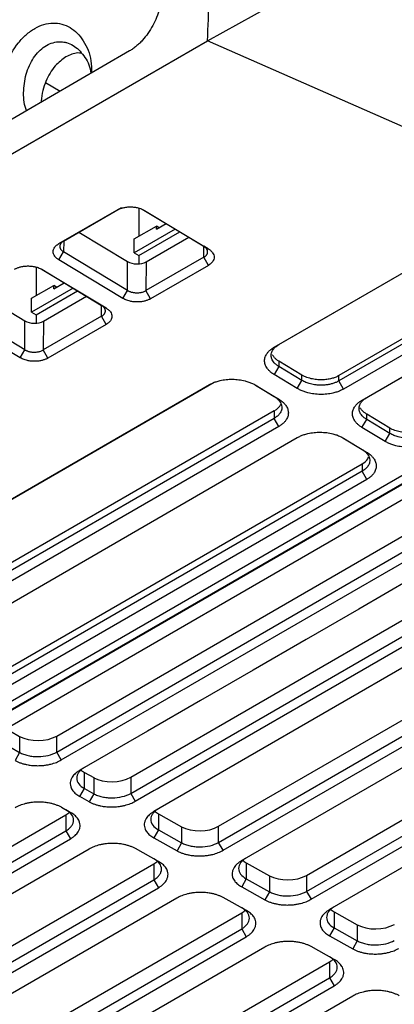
# Model space of a CAD drawing. Header units: millimetres. Extents: x 156922 to 157823, y 112322 to 113312.
# Tile 20 of 123: x 157699 to 157728, y 112360 to 112435. Entities that reach past the tile are written whole.
import ezdxf

# ---------------------------------------------------------------- set-up
doc = ezdxf.new("R2010")
doc.units = ezdxf.units.MM

msp = doc.modelspace()

# ---------------------------------------------------------------- linework, layer by layer
at = {"color": 7, "linetype": 'Continuous', "lineweight": 25}
for p, q in [((157713.542, 112433.269), (157733.371, 112444.263)), ((157676.147, 112411.681), (157713.542, 112433.269)), ((157754.581, 112415.201), (157713.542, 112433.269)), ((157707.574, 112432.484), (157675.888, 112414.192)), ((157701.159, 112430.075), (157702.277, 112429.426)), ((157702.185, 112417.784), (157706.604, 112420.335)), ((157702.539, 112417.978), (157706.959, 112420.53)), ((157708.297, 112420.483), (157708.291, 112418.341)), ((157708.675, 112420.33), (157713.252, 112417.576)), ((157708.719, 112420.313), (157713.598, 112417.376)), ((157709.633, 112418.871), (157710.381, 112419.303)), ((157718.631, 112409.872), (157735.401, 112419.553)), ((157718.986, 112410.067), (157735.459, 112419.576)), ((157703.702, 112418.65), (157707.424, 112416.409)), ((157711.072, 112418.888), (157707.933, 112417.076)), ((157707.936, 112418.136), (157709.633, 112419.116)), ((157708.287, 112416.871), (157711.419, 112418.679)), ((157709.633, 112418.871), (157709.633, 112419.116)), ((157709.844, 112418.993), (157709.633, 112419.116)), ((157702.185, 112417.784), (157702.539, 112417.978)), ((157702.542, 112417.964), (157702.539, 112417.145)), ((157707.933, 112417.076), (157707.936, 112418.136)), ((157708.838, 112416.392), (157712.095, 112418.272)), ((157702.178, 112416.537), (157702.539, 112417.145)), ((157707.418, 112414.208), (157702.539, 112417.145)), ((157707.933, 112417.076), (157708.287, 112416.871)), ((157713.598, 112417.376), (157713.252, 112417.576)), ((157713.252, 112416.742), (157713.254, 112417.574)), ((157740.738, 112417.205), (157723.581, 112407.301)), ((157740.739, 112417.613), (157723.582, 112407.709)), ((157707.057, 112413.6), (157702.178, 112416.537)), ((157707.418, 112414.208), (157707.424, 112416.409)), ((157708.287, 112416.871), (157708.285, 112416.233)), ((157713.252, 112416.742), (157708.832, 112414.19)), ((157708.838, 112416.392), (157708.832, 112414.19)), ((157713.604, 112416.121), (157713.252, 112416.742)), ((157741.09, 112416.585), (157723.933, 112406.68)), ((157725.347, 112405.829), (157743.588, 112416.36)), ((157725.702, 112406.024), (157743.646, 112416.383)), ((157700.448, 112415.987), (157700.442, 112413.81)), ((157700.862, 112415.819), (157705.438, 112413.065)), ((157700.905, 112415.802), (157705.784, 112412.865)), ((157713.604, 112416.121), (157709.184, 112413.57)), ((157668.536, 112365.528), (157754.581, 112415.201)), ((157701.784, 112414.34), (157702.568, 112414.793)), ((157670.263, 112365.886), (157754.201, 112414.342)), ((157670.304, 112365.864), (157754.237, 112414.318)), ((157670.988, 112366.321), (157753.476, 112413.94)), ((157695.856, 112414.12), (157699.577, 112411.88)), ((157703.258, 112414.377), (157700.084, 112412.545)), ((157700.087, 112413.605), (157701.784, 112414.584)), ((157700.438, 112412.34), (157703.605, 112414.168)), ((157701.784, 112414.34), (157701.784, 112414.584)), ((157701.995, 112414.462), (157701.784, 112414.584)), ((157707.057, 112413.6), (157707.418, 112414.208)), ((157709.184, 112413.57), (157708.832, 112414.19)), ((157700.084, 112412.545), (157700.087, 112413.605)), ((157700.992, 112411.862), (157704.281, 112413.761)), ((157699.571, 112409.678), (157694.692, 112412.615)), ((157700.084, 112412.545), (157700.438, 112412.34)), ((157705.438, 112413.065), (157705.784, 112412.865)), ((157705.438, 112412.231), (157705.44, 112413.063)), ((157699.21, 112409.07), (157694.331, 112412.007)), ((157699.571, 112409.678), (157699.577, 112411.88)), ((157700.438, 112412.34), (157700.436, 112411.703)), ((157705.438, 112412.231), (157700.985, 112409.661)), ((157700.992, 112411.862), (157700.985, 112409.661)), ((157705.79, 112411.611), (157705.438, 112412.231)), ((157705.79, 112411.611), (157701.338, 112409.04)), ((157699.21, 112409.07), (157699.571, 112409.678)), ((157701.338, 112409.04), (157700.985, 112409.661)), ((157718.631, 112409.872), (157718.986, 112410.067)), ((157718.987, 112408.807), (157718.986, 112408.399)), ((157720.754, 112407.744), (157718.987, 112408.807)), ((157718.986, 112408.399), (157718.625, 112407.791)), ((157720.753, 112407.336), (157718.986, 112408.399)), ((157683.63, 112389.657), (157714.036, 112407.209)), ((157720.392, 112406.728), (157718.625, 112407.791)), ((157720.392, 112406.728), (157720.753, 112407.336)), ((157720.753, 112407.336), (157720.754, 112407.744)), ((157723.581, 112407.301), (157723.582, 112407.709)), ((157723.933, 112406.68), (157723.581, 112407.301)), ((157683.276, 112389.462), (157713.681, 112407.015)), ((157717.167, 112406.993), (157718.631, 112406.111)), ((157717.21, 112406.975), (157718.977, 112405.911)), ((157718.977, 112405.911), (157718.631, 112406.111)), ((157725.347, 112405.829), (157725.702, 112406.024)), ((157718.633, 112405.014), (157688.227, 112387.461)), ((157718.633, 112405.014), (157718.631, 112404.443)), ((157718.631, 112404.443), (157688.226, 112386.891)), ((157718.984, 112403.823), (157718.631, 112404.443)), ((157725.341, 112403.749), (157725.702, 112404.357)), ((157725.702, 112404.357), (157725.703, 112404.764)), ((157727.469, 112403.293), (157725.702, 112404.357)), ((157727.47, 112403.701), (157725.703, 112404.764)), ((157718.984, 112403.823), (157688.578, 112386.27)), ((157727.108, 112402.685), (157725.341, 112403.749)), ((157727.469, 112403.293), (157727.47, 112403.701)), ((157689.992, 112385.419), (157720.398, 112402.972)), ((157723.883, 112402.95), (157725.347, 112402.068)), ((157723.926, 112402.932), (157725.693, 112401.869)), ((157727.108, 112402.685), (157727.469, 112403.293)), ((157725.347, 112402.068), (157725.693, 112401.869)), ((157694.943, 112383.419), (157725.349, 112400.971)), ((157725.349, 112400.971), (157725.347, 112400.401)), ((157725.347, 112400.401), (157694.942, 112382.848)), ((157725.7, 112399.78), (157695.294, 112382.227)), ((157725.7, 112399.78), (157725.347, 112400.401)), ((157728.525, 112398.282), (157698.119, 112380.729)), ((157702.008, 112380.196), (157732.413, 112397.749)), ((157702.008, 112378.971), (157732.413, 112396.524)), ((157702.361, 112378.366), (157732.767, 112395.919)), ((157707.664, 112377.045), (157738.069, 112394.598)), ((157707.664, 112375.82), (157738.069, 112393.373)), ((157708.017, 112375.215), (157738.423, 112392.768)), ((157739.837, 112391.98), (157709.431, 112374.427)), ((157714.38, 112373.303), (157744.786, 112390.856)), ((157714.38, 112372.078), (157744.786, 112389.631)), ((157714.734, 112371.473), (157745.139, 112389.026)), ((157746.553, 112388.238), (157716.148, 112370.685)), ((157721.097, 112369.561), (157751.502, 112387.114)), ((157721.097, 112368.336), (157751.502, 112385.889)), ((157721.45, 112367.731), (157751.856, 112385.284)), ((157753.27, 112384.496), (157722.864, 112366.943)), ((157698.473, 112380.561), (157699.179, 112380.168)), ((157699.179, 112380.168), (157699.179, 112378.943)), ((157702.008, 112378.971), (157702.008, 112380.196)), ((157698.473, 112379.336), (157699.179, 112378.943)), ((157699.179, 112378.943), (157698.832, 112378.327)), ((157702.361, 112378.366), (157702.008, 112378.971)), ((157704.129, 112377.41), (157704.835, 112377.017)), ((157704.129, 112376.185), (157704.129, 112377.41)), ((157704.835, 112377.017), (157704.835, 112375.792)), ((157707.664, 112377.045), (157707.664, 112375.82)), ((157703.781, 112375.569), (157704.129, 112376.185)), ((157704.129, 112376.185), (157704.835, 112375.792)), ((157704.835, 112375.792), (157704.488, 112375.176)), ((157707.664, 112375.82), (157708.017, 112375.215)), ((157704.488, 112375.176), (157703.781, 112375.569)), ((157683.859, 112363.303), (157702.714, 112374.188)), ((157702.367, 112374.753), (157703.074, 112374.359)), ((157702.714, 112374.188), (157702.714, 112372.963)), ((157709.785, 112374.259), (157711.552, 112373.275)), ((157709.785, 112374.259), (157709.785, 112373.034)), ((157702.714, 112372.963), (157703.067, 112372.357)), ((157709.785, 112373.034), (157709.437, 112372.418)), ((157709.785, 112373.034), (157711.552, 112372.05)), ((157711.552, 112373.275), (157711.552, 112372.05)), ((157714.38, 112372.078), (157714.38, 112373.303)), ((157684.213, 112361.473), (157703.067, 112372.357)), ((157709.437, 112372.418), (157711.204, 112371.434)), ((157711.552, 112372.05), (157711.204, 112371.434)), ((157714.734, 112371.473), (157714.38, 112372.078)), ((157704.481, 112371.57), (157685.886, 112360.835)), ((157709.79, 112370.617), (157708.023, 112371.602)), ((157690.928, 112359.764), (157709.43, 112370.446)), ((157709.43, 112370.446), (157709.43, 112369.221)), ((157716.501, 112370.517), (157718.268, 112369.533)), ((157716.501, 112370.517), (157716.501, 112369.292)), ((157690.928, 112358.539), (157709.43, 112369.221)), ((157709.43, 112369.221), (157709.784, 112368.615)), ((157716.501, 112369.292), (157716.154, 112368.676)), ((157716.501, 112369.292), (157718.268, 112368.308)), ((157718.268, 112369.533), (157718.268, 112368.308)), ((157721.097, 112369.561), (157721.097, 112368.336)), ((157691.281, 112357.934), (157709.784, 112368.615)), ((157716.154, 112368.676), (157717.921, 112367.692)), ((157718.268, 112368.308), (157717.921, 112367.692)), ((157721.097, 112368.336), (157721.45, 112367.731)), ((157711.198, 112367.828), (157692.955, 112357.296)), ((157716.507, 112366.875), (157714.739, 112367.86)), ((157697.996, 112356.226), (157716.147, 112366.704)), ((157716.147, 112366.704), (157716.147, 112365.479)), ((157723.218, 112366.775), (157724.985, 112365.791)), ((157723.218, 112366.775), (157723.218, 112365.55)), ((157697.996, 112355.001), (157716.147, 112365.479)), ((157716.147, 112365.479), (157716.5, 112364.874)), ((157723.218, 112365.55), (157722.87, 112364.934)), ((157723.218, 112365.55), (157724.985, 112364.566)), ((157724.985, 112365.791), (157724.985, 112364.566)), ((157698.35, 112354.395), (157716.5, 112364.874)), ((157722.87, 112364.934), (157724.637, 112363.95)), ((157724.985, 112364.566), (157724.637, 112363.95)), ((157717.914, 112364.086), (157700.023, 112353.757)), ((157723.223, 112363.134), (157721.456, 112364.118)), ((157705.065, 112352.687), (157722.863, 112362.962)), ((157722.863, 112362.962), (157722.863, 112361.737)), ((157705.065, 112351.462), (157722.863, 112361.737)), ((157722.863, 112361.737), (157723.217, 112361.132)), ((157705.418, 112350.857), (157723.217, 112361.132)), ((157724.631, 112360.344), (157707.092, 112350.219))]:
    msp.add_line(p, q, dxfattribs=at)
at = {"color": 7, "linetype": 'Continuous', "lineweight": 25, "flags": 128}
for points in [[(157734.181, 112395.131), (157733.172, 112394.549), (157729.136, 112392.219), (157725.101, 112389.889), (157721.066, 112387.56), (157717.03, 112385.23), (157712.995, 112382.901), (157708.96, 112380.571), (157703.775, 112377.578)], [(157683.859, 112362.078), (157684.85, 112362.65), (157688.815, 112364.939), (157695.765, 112368.951), (157702.714, 112372.963)]]:
    msp.add_lwpolyline(points, dxfattribs=at)
at = {"color": 7, "linetype": 'Continuous', "lineweight": 25}
for centre, major_axis, ratio, start_param, end_param in [((157708.131, 112416.818), (1, -0.019), 0.589489, 3.938072, 5.508869), ((157700.284, 112412.288), (1, -0.019), 0.589489, 3.938072, 5.508869), ((157717.219, 112405.865), (2, -0.038), 0.589489, 5.508869, 6.014735), ((157700.593, 112380.984), (2, 0.03), 0.567121, 3.918562, 5.489358), ((157705.543, 112378.227), (2, 0.03), 0.567121, 3.675749, 3.918562), ((157706.249, 112377.833), (2, 0.03), 0.567121, 3.918562, 5.489358), ((157701.3, 112374.976), (2, 0.03), 0.567121, 5.489358, 5.716738), ((157711.199, 112375.076), (2, 0.03), 0.567121, 3.684566, 3.918562), ((157712.966, 112374.091), (2, 0.03), 0.567121, 3.918562, 5.489358), ((157708.016, 112371.234), (2, 0.03), 0.567121, 5.489358, 5.716741), ((157717.915, 112371.334), (2, 0.03), 0.567121, 3.684566, 3.918562), ((157719.682, 112370.349), (2, 0.03), 0.567121, 3.918562, 5.489358), ((157714.733, 112367.492), (2, 0.03), 0.567121, 5.489358, 5.716741), ((157724.632, 112367.592), (2, 0.03), 0.567121, 3.684566, 3.918562), ((157726.399, 112366.607), (2, 0.03), 0.567121, 3.918562, 5.489358), ((157721.449, 112363.75), (2, 0.03), 0.567121, 5.489358, 5.732205)]:
    msp.add_ellipse(centre, major_axis=major_axis, ratio=ratio, start_param=start_param, end_param=end_param, dxfattribs=at)
for points, knots in [([(157713.542, 112433.269), (157713.582, 112434.341), (157713.666, 112436.577), (157713.789, 112440.07), (157713.915, 112443.839), (157714.045, 112447.882), (157714.178, 112452.202), (157714.314, 112456.797), (157714.503, 112463.337), (157714.72, 112471.051), (157714.955, 112479.159), (157715.14, 112485.218), (157715.249, 112488.572), (157715.293, 112489.909)], [0, 0, 0, 0, 0.056956, 0.118735, 0.185339, 0.256768, 0.333021, 0.414099, 0.500001, 0.679159, 0.822208, 0.929154, 1, 1, 1, 1]), ([(157710.061, 112437.04), (157710.059, 112436.977), (157710.055, 112436.852), (157710.04, 112436.663), (157710.019, 112436.472), (157709.991, 112436.281), (157709.956, 112436.089), (157709.913, 112435.896), (157709.824, 112435.546), (157709.656, 112435.042), (157709.359, 112434.408), (157708.995, 112433.815), (157708.639, 112433.371), (157708.33, 112433.053), (157708.085, 112432.835), (157707.833, 112432.642), (157707.661, 112432.537), (157707.574, 112432.484)], [0, 0, 0, 0, 0.036019, 0.071763, 0.107319, 0.142775, 0.178219, 0.213741, 0.24943, 0.37176, 0.49377, 0.617675, 0.741893, 0.806939, 0.871273, 0.935443, 1, 1, 1, 1]), ([(157697.757, 112429.702), (157697.866, 112430.305), (157698.089, 112431.538), (157698.877, 112432.906), (157699.668, 112433.752), (157700.329, 112434.234), (157701.025, 112434.535), (157701.729, 112434.649), (157702.408, 112434.567), (157703.248, 112434.215), (157704.096, 112433.331), (157704.665, 112432.046), (157704.672, 112431.119), (157704.674, 112430.81)], [0, 0, 0, 0, 0.128119, 0.26191, 0.32913, 0.396358, 0.46359, 0.53084, 0.598076, 0.665336, 0.799214, 0.933112, 1, 1, 1, 1]), ([(157699.713, 112427.946), (157699.691, 112427.993), (157699.489, 112428.426), (157699.447, 112429.477), (157699.622, 112430.664), (157699.976, 112431.527), (157700.323, 112432.1), (157700.741, 112432.569), (157701.216, 112432.922), (157701.728, 112433.138), (157702.216, 112433.212), (157702.52, 112433.166), (157702.652, 112433.146)], [0, 0, 0, 0, 0.022406, 0.206442, 0.389077, 0.482455, 0.570545, 0.661286, 0.750508, 0.839671, 0.930522, 1, 1, 1, 1]), ([(157702.652, 112433.146), (157702.687, 112433.138), (157702.897, 112433.089), (157703.43, 112432.86), (157704.106, 112432.166), (157704.561, 112431.353), (157704.613, 112430.834), (157704.619, 112430.778)], [0, 0, 0, 0, 0.037368, 0.223739, 0.588242, 0.955459, 1, 1, 1, 1]), ([(157702.712, 112432.034), (157702.426, 112431.826), (157701.976, 112431.498), (157701.488, 112430.798), (157701.168, 112430.163), (157700.939, 112429.444), (157700.83, 112428.905), (157700.824, 112428.614), (157700.823, 112428.587)], [0, 0, 0, 0, 0.287866, 0.454124, 0.621579, 0.790943, 0.980531, 1, 1, 1, 1]), ([(157703.871, 112432.314), (157703.785, 112432.323), (157703.406, 112432.361), (157703.014, 112432.176), (157702.712, 112432.034)], [0, 0, 0, 0, 0.227585, 1, 1, 1, 1]), ([(157706.604, 112420.335), (157706.633, 112420.351), (157706.689, 112420.382), (157706.782, 112420.423), (157706.879, 112420.461), (157706.981, 112420.493), (157707.141, 112420.535), (157707.367, 112420.574), (157707.66, 112420.587), (157707.954, 112420.568), (157708.205, 112420.52), (157708.411, 112420.459), (157708.575, 112420.393), (157708.671, 112420.339), (157708.719, 112420.313)], [0, 0, 0, 0, 0.050325, 0.100191, 0.149905, 0.199774, 0.250104, 0.374912, 0.499881, 0.624686, 0.749651, 0.833318, 0.916273, 1, 1, 1, 1]), ([(157702.178, 112416.537), (157702.151, 112416.554), (157702.097, 112416.588), (157702.025, 112416.643), (157701.96, 112416.701), (157701.903, 112416.763), (157701.829, 112416.858), (157701.761, 112416.992), (157701.734, 112417.166), (157701.763, 112417.339), (157701.841, 112417.486), (157701.942, 112417.605), (157702.051, 112417.7), (157702.14, 112417.756), (157702.185, 112417.784)], [0, 0, 0, 0, 0.050252, 0.100072, 0.149775, 0.19968, 0.250101, 0.374782, 0.499871, 0.624605, 0.749647, 0.833174, 0.916147, 1, 1, 1, 1]), ([(157702.539, 112417.978), (157702.516, 112417.964), (157702.471, 112417.937), (157702.413, 112417.891), (157702.363, 112417.842), (157702.322, 112417.792), (157702.29, 112417.741), (157702.267, 112417.689), (157702.252, 112417.636), (157702.245, 112417.584), (157702.247, 112417.532), (157702.256, 112417.481), (157702.272, 112417.432), (157702.294, 112417.384), (157702.323, 112417.338), (157702.357, 112417.294), (157702.396, 112417.253), (157702.44, 112417.214), (157702.487, 112417.178), (157702.522, 112417.156), (157702.539, 112417.145)], [0, 0, 0, 0, 0.063421, 0.125916, 0.187485, 0.248129, 0.307847, 0.36664, 0.424508, 0.48145, 0.537467, 0.592558, 0.646725, 0.699967, 0.752284, 0.803676, 0.854144, 0.903687, 0.952305, 1, 1, 1, 1]), ([(157713.252, 112416.742), (157713.274, 112416.756), (157713.319, 112416.783), (157713.377, 112416.829), (157713.427, 112416.877), (157713.468, 112416.927), (157713.5, 112416.979), (157713.524, 112417.031), (157713.539, 112417.083), (157713.545, 112417.136), (157713.544, 112417.188), (157713.535, 112417.238), (157713.519, 112417.288), (157713.497, 112417.336), (157713.468, 112417.382), (157713.434, 112417.425), (157713.395, 112417.467), (157713.351, 112417.506), (157713.304, 112417.542), (157713.269, 112417.564), (157713.252, 112417.576)], [0, 0, 0, 0, 0.063274, 0.12564, 0.187097, 0.247646, 0.307286, 0.366019, 0.423843, 0.480759, 0.536768, 0.591868, 0.646061, 0.699345, 0.751723, 0.803193, 0.853755, 0.90341, 0.952159, 1, 1, 1, 1]), ([(157713.598, 112417.376), (157713.625, 112417.359), (157713.68, 112417.324), (157713.752, 112417.269), (157713.818, 112417.21), (157713.876, 112417.149), (157713.951, 112417.053), (157714.021, 112416.918), (157714.051, 112416.744), (157714.024, 112416.57), (157713.948, 112416.422), (157713.847, 112416.301), (157713.738, 112416.205), (157713.649, 112416.149), (157713.604, 112416.121)], [0, 0, 0, 0, 0.0503207, 0.1001854, 0.1498991, 0.1997697, 0.2501021, 0.3749125, 0.4998746, 0.6246924, 0.7496443, 0.8332917, 0.9162483, 1, 1, 1, 1]), ([(157698.791, 112415.824), (157698.819, 112415.84), (157698.876, 112415.871), (157698.968, 112415.913), (157699.065, 112415.95), (157699.167, 112415.983), (157699.327, 112416.025), (157699.553, 112416.063), (157699.846, 112416.077), (157700.14, 112416.057), (157700.392, 112416.01), (157700.597, 112415.948), (157700.762, 112415.882), (157700.857, 112415.829), (157700.905, 112415.802)], [0, 0, 0, 0, 0.050332, 0.100202, 0.149916, 0.199781, 0.250104, 0.374896, 0.499881, 0.624695, 0.749652, 0.833308, 0.916262, 1, 1, 1, 1]), ([(157707.418, 112414.208), (157707.441, 112414.194), (157707.489, 112414.167), (157707.569, 112414.131), (157707.656, 112414.098), (157707.751, 112414.071), (157707.851, 112414.05), (157707.957, 112414.034), (157708.068, 112414.026), (157708.181, 112414.024), (157708.297, 112414.031), (157708.412, 112414.046), (157708.525, 112414.069), (157708.635, 112414.101), (157708.739, 112414.141), (157708.801, 112414.174), (157708.832, 112414.19)], [0, 0, 0, 0, 0.06168, 0.12486, 0.189538, 0.255716, 0.323393, 0.39257, 0.463248, 0.535425, 0.609103, 0.684281, 0.760959, 0.839139, 0.918819, 1, 1, 1, 1]), ([(157709.184, 112413.57), (157709.156, 112413.554), (157709.099, 112413.523), (157709.006, 112413.481), (157708.908, 112413.444), (157708.805, 112413.411), (157708.643, 112413.37), (157708.416, 112413.332), (157708.12, 112413.32), (157707.825, 112413.341), (157707.573, 112413.39), (157707.367, 112413.452), (157707.201, 112413.519), (157707.105, 112413.573), (157707.057, 112413.6)], [0, 0, 0, 0, 0.050252, 0.10007, 0.149773, 0.199677, 0.250099, 0.374786, 0.499865, 0.624596, 0.74964, 0.833189, 0.916165, 1, 1, 1, 1]), ([(157705.438, 112412.231), (157705.461, 112412.245), (157705.506, 112412.273), (157705.564, 112412.318), (157705.614, 112412.366), (157705.654, 112412.417), (157705.687, 112412.468), (157705.71, 112412.52), (157705.725, 112412.573), (157705.732, 112412.625), (157705.731, 112412.677), (157705.722, 112412.727), (157705.706, 112412.777), (157705.684, 112412.825), (157705.655, 112412.871), (157705.621, 112412.915), (157705.582, 112412.956), (157705.538, 112412.995), (157705.49, 112413.031), (157705.455, 112413.054), (157705.438, 112413.065)], [0, 0, 0, 0, 0.063227, 0.125552, 0.186973, 0.247492, 0.307108, 0.365821, 0.423631, 0.480539, 0.536545, 0.591648, 0.645849, 0.699147, 0.751544, 0.803038, 0.853631, 0.903322, 0.952112, 1, 1, 1, 1]), ([(157705.784, 112412.865), (157705.811, 112412.848), (157705.866, 112412.814), (157705.939, 112412.758), (157706.005, 112412.7), (157706.062, 112412.638), (157706.137, 112412.542), (157706.208, 112412.408), (157706.237, 112412.233), (157706.21, 112412.059), (157706.134, 112411.911), (157706.033, 112411.791), (157705.925, 112411.694), (157705.835, 112411.639), (157705.79, 112411.611)], [0, 0, 0, 0, 0.0503169, 0.1001798, 0.1498935, 0.1997661, 0.2501022, 0.3749145, 0.4998753, 0.6246866, 0.7496437, 0.8333075, 0.9162648, 1, 1, 1, 1]), ([(157699.571, 112409.678), (157699.595, 112409.664), (157699.642, 112409.637), (157699.722, 112409.601), (157699.809, 112409.569), (157699.904, 112409.541), (157700.005, 112409.52), (157700.111, 112409.504), (157700.221, 112409.496), (157700.335, 112409.494), (157700.45, 112409.501), (157700.565, 112409.516), (157700.678, 112409.539), (157700.788, 112409.571), (157700.892, 112409.611), (157700.954, 112409.644), (157700.985, 112409.661)], [0, 0, 0, 0, 0.0616804, 0.1248597, 0.1895381, 0.2557158, 0.3233932, 0.3925704, 0.4632476, 0.5354249, 0.6091026, 0.6842808, 0.7609595, 0.8391389, 0.918819, 1, 1, 1, 1]), ([(157718.625, 112407.791), (157718.587, 112407.815), (157718.511, 112407.862), (157718.408, 112407.938), (157718.313, 112408.017), (157718.227, 112408.1), (157718.151, 112408.186), (157718.039, 112408.334), (157717.927, 112408.552), (157717.881, 112408.841), (157717.93, 112409.13), (157718.059, 112409.375), (157718.228, 112409.574), (157718.408, 112409.734), (157718.557, 112409.826), (157718.631, 112409.872)], [0, 0, 0, 0, 0.041959, 0.083571, 0.125018, 0.166483, 0.208148, 0.250195, 0.375005, 0.500041, 0.624854, 0.749879, 0.833427, 0.916321, 1, 1, 1, 1]), ([(157718.986, 112408.399), (157718.951, 112408.42), (157718.852, 112408.485), (157718.736, 112408.579), (157718.615, 112408.702), (157718.517, 112408.832), (157718.45, 112408.97), (157718.407, 112409.114), (157718.393, 112409.263), (157718.419, 112409.426), (157718.475, 112409.57), (157718.569, 112409.724), (157718.728, 112409.897), (157718.893, 112410.013), (157718.986, 112410.067)], [2, 2, 2, 2, 2.260193, 2.772167, 3.025245, 3.528535, 4.032227, 4.299301, 4.83466, 5.369612, 5.76904, 6.166946, 6.844867, 7.537298, 7.537298, 7.537298, 7.537298]), ([(157701.338, 112409.04), (157701.309, 112409.024), (157701.252, 112408.993), (157701.159, 112408.951), (157701.061, 112408.914), (157700.958, 112408.881), (157700.797, 112408.84), (157700.569, 112408.802), (157700.273, 112408.79), (157699.978, 112408.811), (157699.726, 112408.86), (157699.52, 112408.923), (157699.355, 112408.989), (157699.258, 112409.043), (157699.21, 112409.07)], [0, 0, 0, 0, 0.050246, 0.100063, 0.149765, 0.199672, 0.250099, 0.37479, 0.499865, 0.624597, 0.749639, 0.833193, 0.916169, 1, 1, 1, 1]), ([(157718.987, 112408.807), (157718.954, 112408.828), (157718.889, 112408.868), (157718.802, 112408.934), (157718.723, 112409.001), (157718.653, 112409.07), (157718.592, 112409.141), (157718.54, 112409.212), (157718.512, 112409.26), (157718.498, 112409.284)], [0, 0, 0, 0, 0.149799, 0.297285, 0.442456, 0.585313, 0.725856, 0.864085, 1, 1, 1, 1]), ([(157713.681, 112407.015), (157713.721, 112407.037), (157713.8, 112407.08), (157713.926, 112407.14), (157714.058, 112407.194), (157714.196, 112407.243), (157714.34, 112407.287), (157714.588, 112407.35), (157714.955, 112407.413), (157715.445, 112407.435), (157715.935, 112407.402), (157716.355, 112407.322), (157716.697, 112407.219), (157716.971, 112407.109), (157717.13, 112407.02), (157717.21, 112406.975)], [0, 0, 0, 0, 0.041995, 0.083634, 0.125095, 0.166555, 0.208197, 0.250195, 0.375063, 0.500044, 0.624921, 0.749881, 0.833507, 0.91639, 1, 1, 1, 1]), ([(157723.581, 112407.301), (157723.546, 112407.281), (157723.439, 112407.223), (157723.283, 112407.157), (157723.076, 112407.087), (157722.858, 112407.032), (157722.626, 112406.995), (157722.383, 112406.973), (157722.131, 112406.967), (157721.855, 112406.986), (157721.61, 112407.022), (157721.347, 112407.08), (157721.049, 112407.178), (157720.846, 112407.279), (157720.753, 112407.336)], [2, 2, 2, 2, 2.259952, 2.771065, 3.023556, 3.525446, 4.027562, 4.291995, 4.822083, 5.351756, 5.747219, 6.141206, 6.82033, 7.513125, 7.513125, 7.513125, 7.513125]), ([(157723.582, 112407.709), (157723.547, 112407.689), (157723.475, 112407.65), (157723.355, 112407.595), (157723.223, 112407.544), (157723.078, 112407.498), (157722.921, 112407.457), (157722.752, 112407.424), (157722.571, 112407.399), (157722.38, 112407.384), (157722.181, 112407.38), (157721.974, 112407.387), (157721.763, 112407.409), (157721.55, 112407.444), (157721.339, 112407.495), (157721.132, 112407.561), (157720.933, 112407.643), (157720.814, 112407.71), (157720.754, 112407.744)], [0, 0, 0, 0, 0.046496, 0.095126, 0.14589, 0.198789, 0.253821, 0.310987, 0.370288, 0.431722, 0.49529, 0.560991, 0.628827, 0.698795, 0.770897, 0.845132, 0.921499, 1, 1, 1, 1]), ([(157723.933, 112406.68), (157723.894, 112406.658), (157723.815, 112406.615), (157723.688, 112406.555), (157723.555, 112406.5), (157723.416, 112406.452), (157723.271, 112406.408), (157723.022, 112406.345), (157722.654, 112406.283), (157722.162, 112406.262), (157721.67, 112406.297), (157721.25, 112406.378), (157720.907, 112406.483), (157720.632, 112406.593), (157720.472, 112406.683), (157720.392, 112406.728)], [0, 0, 0, 0, 0.04196, 0.083573, 0.12502, 0.166484, 0.208149, 0.250195, 0.375003, 0.500041, 0.62485, 0.749878, 0.833433, 0.916328, 1, 1, 1, 1]), ([(157718.631, 112406.111), (157718.666, 112406.09), (157718.767, 112406.024), (157718.884, 112405.929), (157719.006, 112405.804), (157719.104, 112405.672), (157719.17, 112405.533), (157719.211, 112405.389), (157719.224, 112405.241), (157719.197, 112405.079), (157719.139, 112404.936), (157719.046, 112404.783), (157718.888, 112404.612), (157718.723, 112404.496), (157718.631, 112404.443)], [2, 2, 2, 2, 2.260462, 2.775589, 3.029963, 3.535487, 4.04122, 4.305596, 4.835642, 5.365382, 5.760949, 6.155071, 6.826757, 7.513124, 7.513124, 7.513124, 7.513124]), ([(157718.977, 112405.911), (157719.016, 112405.887), (157719.092, 112405.84), (157719.195, 112405.764), (157719.291, 112405.685), (157719.377, 112405.602), (157719.455, 112405.516), (157719.568, 112405.368), (157719.681, 112405.149), (157719.73, 112404.859), (157719.684, 112404.569), (157719.556, 112404.322), (157719.388, 112404.122), (157719.207, 112403.962), (157719.058, 112403.869), (157718.984, 112403.823)], [0, 0, 0, 0, 0.041995, 0.083634, 0.125094, 0.166555, 0.208197, 0.250196, 0.375069, 0.500044, 0.62492, 0.74988, 0.833505, 0.916388, 1, 1, 1, 1]), ([(157725.341, 112403.749), (157725.303, 112403.772), (157725.227, 112403.82), (157725.124, 112403.895), (157725.029, 112403.975), (157724.943, 112404.057), (157724.867, 112404.143), (157724.755, 112404.291), (157724.643, 112404.509), (157724.597, 112404.798), (157724.646, 112405.087), (157724.775, 112405.332), (157724.944, 112405.532), (157725.124, 112405.691), (157725.273, 112405.783), (157725.347, 112405.829)], [0, 0, 0, 0, 0.04196, 0.083573, 0.12502, 0.166485, 0.20815, 0.250195, 0.375001, 0.500042, 0.624857, 0.749879, 0.83343, 0.916324, 1, 1, 1, 1]), ([(157725.702, 112404.357), (157725.667, 112404.378), (157725.568, 112404.442), (157725.452, 112404.536), (157725.331, 112404.66), (157725.233, 112404.789), (157725.166, 112404.927), (157725.123, 112405.071), (157725.109, 112405.22), (157725.135, 112405.383), (157725.191, 112405.527), (157725.285, 112405.681), (157725.444, 112405.854), (157725.609, 112405.971), (157725.702, 112406.024)], [2, 2, 2, 2, 2.260192, 2.772163, 3.02524, 3.528528, 4.032217, 4.299289, 4.834643, 5.369591, 5.769017, 6.16692, 6.844836, 7.537263, 7.537263, 7.537263, 7.537263]), ([(157725.703, 112404.764), (157725.67, 112404.785), (157725.605, 112404.826), (157725.518, 112404.891), (157725.439, 112404.958), (157725.369, 112405.027), (157725.308, 112405.098), (157725.256, 112405.169), (157725.228, 112405.217), (157725.214, 112405.242)], [0, 0, 0, 0, 0.1497993, 0.2972846, 0.4424558, 0.585313, 0.7258561, 0.8640851, 1, 1, 1, 1]), ([(157730.298, 112403.666), (157730.263, 112403.647), (157730.191, 112403.607), (157730.071, 112403.552), (157729.939, 112403.501), (157729.795, 112403.455), (157729.637, 112403.414), (157729.468, 112403.381), (157729.287, 112403.356), (157729.096, 112403.341), (157728.897, 112403.337), (157728.69, 112403.345), (157728.479, 112403.366), (157728.266, 112403.401), (157728.055, 112403.452), (157727.848, 112403.518), (157727.649, 112403.6), (157727.53, 112403.667), (157727.47, 112403.701)], [0, 0, 0, 0, 0.046496, 0.095126, 0.14589, 0.198789, 0.253821, 0.310987, 0.370288, 0.431722, 0.49529, 0.560991, 0.628827, 0.698795, 0.770897, 0.845132, 0.921499, 1, 1, 1, 1]), ([(157720.398, 112402.972), (157720.437, 112402.994), (157720.516, 112403.038), (157720.642, 112403.097), (157720.774, 112403.151), (157720.912, 112403.2), (157721.056, 112403.244), (157721.304, 112403.308), (157721.671, 112403.37), (157722.161, 112403.392), (157722.651, 112403.359), (157723.071, 112403.279), (157723.413, 112403.176), (157723.687, 112403.066), (157723.846, 112402.977), (157723.926, 112402.932)], [0, 0, 0, 0, 0.041996, 0.083636, 0.125096, 0.166557, 0.208198, 0.250195, 0.375068, 0.500044, 0.624917, 0.749881, 0.833506, 0.91639, 1, 1, 1, 1]), ([(157730.649, 112402.638), (157730.61, 112402.616), (157730.531, 112402.572), (157730.404, 112402.512), (157730.271, 112402.458), (157730.132, 112402.409), (157729.987, 112402.365), (157729.738, 112402.302), (157729.37, 112402.24), (157728.878, 112402.22), (157728.386, 112402.254), (157727.966, 112402.336), (157727.623, 112402.44), (157727.348, 112402.55), (157727.188, 112402.64), (157727.108, 112402.685)], [0, 0, 0, 0, 0.041956, 0.083567, 0.125013, 0.166478, 0.208145, 0.250195, 0.375007, 0.50004, 0.624849, 0.749878, 0.833429, 0.916324, 1, 1, 1, 1]), ([(157730.297, 112403.258), (157730.262, 112403.238), (157730.155, 112403.18), (157729.999, 112403.114), (157729.792, 112403.045), (157729.574, 112402.989), (157729.342, 112402.952), (157729.099, 112402.93), (157728.847, 112402.925), (157728.571, 112402.943), (157728.326, 112402.979), (157728.063, 112403.037), (157727.765, 112403.135), (157727.562, 112403.236), (157727.469, 112403.293)], [2, 2, 2, 2, 2.259952, 2.771066, 3.023556, 3.525444, 4.027557, 4.291989, 4.822076, 5.351747, 5.747209, 6.141196, 6.82032, 7.513115, 7.513115, 7.513115, 7.513115]), ([(157725.347, 112402.068), (157725.382, 112402.047), (157725.483, 112401.981), (157725.6, 112401.886), (157725.722, 112401.761), (157725.82, 112401.63), (157725.886, 112401.491), (157725.927, 112401.346), (157725.94, 112401.198), (157725.913, 112401.036), (157725.856, 112400.893), (157725.762, 112400.74), (157725.604, 112400.569), (157725.439, 112400.454), (157725.347, 112400.401)], [2, 2, 2, 2, 2.260462, 2.775588, 3.029962, 3.535486, 4.041219, 4.305595, 4.83564, 5.36538, 5.760948, 6.15507, 6.826756, 7.513124, 7.513124, 7.513124, 7.513124]), ([(157725.349, 112400.971), (157725.528, 112401.088), (157725.772, 112401.247), (157725.824, 112401.456), (157725.838, 112401.511)], [0, 0, 0, 0, 0.734233, 1, 1, 1, 1]), ([(157725.693, 112401.869), (157725.732, 112401.845), (157725.808, 112401.797), (157725.912, 112401.721), (157726.007, 112401.642), (157726.093, 112401.559), (157726.171, 112401.473), (157726.284, 112401.325), (157726.397, 112401.106), (157726.446, 112400.816), (157726.4, 112400.526), (157726.272, 112400.28), (157726.104, 112400.079), (157725.923, 112399.919), (157725.774, 112399.827), (157725.7, 112399.78)], [0, 0, 0, 0, 0.041993, 0.083631, 0.125091, 0.166553, 0.208195, 0.250196, 0.375067, 0.500044, 0.624924, 0.74988, 0.833504, 0.916388, 1, 1, 1, 1]), ([(157699.179, 112378.943), (157699.273, 112378.891), (157699.373, 112378.846), (157699.59, 112378.766), (157699.707, 112378.732), (157699.949, 112378.678), (157700.074, 112378.658), (157700.33, 112378.631), (157700.462, 112378.625), (157700.853, 112378.628), (157701.116, 112378.66), (157701.598, 112378.777), (157701.821, 112378.863), (157702.008, 112378.971)], [0, 0, 0, 0, 0.125, 0.125, 0.25, 0.25, 0.375, 0.375, 0.5, 0.5, 0.75, 0.75, 1, 1, 1, 1]), ([(157698.832, 112378.327), (157698.897, 112378.291), (157699.033, 112378.223), (157699.254, 112378.136), (157699.489, 112378.063), (157699.763, 112378), (157700.024, 112377.96), (157700.328, 112377.934), (157700.644, 112377.927), (157700.99, 112377.95), (157701.297, 112377.993), (157701.625, 112378.063), (157701.994, 112378.18), (157702.246, 112378.299), (157702.361, 112378.366)], [2, 2, 2, 2, 2.389252, 2.772471, 3.151719, 3.529107, 4.03292, 4.299992, 4.835349, 5.370299, 5.769725, 6.16763, 6.845552, 7.53799, 7.53799, 7.53799, 7.53799]), ([(157703.775, 112377.578), (157703.71, 112377.54), (157703.587, 112377.462), (157703.428, 112377.333), (157703.296, 112377.198), (157703.179, 112377.041), (157703.104, 112376.891), (157703.053, 112376.718), (157703.036, 112376.539), (157703.069, 112376.343), (157703.14, 112376.171), (157703.257, 112375.985), (157703.457, 112375.776), (157703.665, 112375.634), (157703.781, 112375.569)], [2, 2, 2, 2, 2.388853, 2.771406, 3.149773, 3.526125, 4.028415, 4.29294, 4.823213, 5.353072, 5.748676, 6.142804, 6.821888, 7.51468, 7.51468, 7.51468, 7.51468]), ([(157704.129, 112377.789), (157704.035, 112377.736), (157703.953, 112377.677), (157703.808, 112377.553), (157703.745, 112377.486), (157703.645, 112377.347), (157703.607, 112377.276), (157703.556, 112377.13), (157703.543, 112377.054), (157703.543, 112376.832), (157703.595, 112376.683), (157703.794, 112376.413), (157703.942, 112376.288), (157704.129, 112376.185)], [0, 0, 0, 0, 0.125, 0.125, 0.25, 0.25, 0.375, 0.375, 0.5, 0.5, 0.75, 0.75, 1, 1, 1, 1]), ([(157704.835, 112375.792), (157704.929, 112375.74), (157705.029, 112375.695), (157705.246, 112375.615), (157705.363, 112375.581), (157705.605, 112375.527), (157705.73, 112375.507), (157705.986, 112375.48), (157706.118, 112375.474), (157706.509, 112375.477), (157706.772, 112375.509), (157707.254, 112375.626), (157707.477, 112375.712), (157707.664, 112375.82)], [0, 0, 0, 0, 0.125, 0.125, 0.25, 0.25, 0.375, 0.375, 0.5, 0.5, 0.75, 0.75, 1, 1, 1, 1]), ([(157702.367, 112374.753), (157702.301, 112374.79), (157702.164, 112374.858), (157701.94, 112374.947), (157701.702, 112375.02), (157701.425, 112375.084), (157701.161, 112375.124), (157700.856, 112375.151), (157700.541, 112375.157), (157700.195, 112375.135), (157699.889, 112375.092), (157699.561, 112375.023), (157699.192, 112374.907), (157698.941, 112374.787), (157698.825, 112374.721)], [2, 2, 2, 2, 2.39035, 2.775768, 3.156838, 3.535806, 4.041584, 4.306055, 4.836289, 5.366215, 5.761921, 6.156179, 6.828091, 7.514684, 7.514684, 7.514684, 7.514684]), ([(157704.488, 112375.176), (157704.553, 112375.14), (157704.689, 112375.072), (157704.91, 112374.984), (157705.145, 112374.912), (157705.419, 112374.849), (157705.68, 112374.809), (157705.984, 112374.783), (157706.3, 112374.776), (157706.646, 112374.799), (157706.953, 112374.842), (157707.281, 112374.912), (157707.65, 112375.029), (157707.902, 112375.148), (157708.017, 112375.215)], [2, 2, 2, 2, 2.389252, 2.772471, 3.151719, 3.529107, 4.032919, 4.299992, 4.835349, 5.370299, 5.769725, 6.16763, 6.845552, 7.53799, 7.53799, 7.53799, 7.53799]), ([(157702.714, 112372.963), (157702.807, 112373.017), (157702.89, 112373.075), (157703.035, 112373.199), (157703.097, 112373.266), (157703.198, 112373.405), (157703.235, 112373.476), (157703.286, 112373.622), (157703.3, 112373.698), (157703.3, 112373.92), (157703.247, 112374.069), (157703.049, 112374.339), (157702.901, 112374.464), (157702.714, 112374.567)], [0, 0, 0, 0, 0.125, 0.125, 0.25, 0.25, 0.375, 0.375, 0.5, 0.5, 0.75, 0.75, 1, 1, 1, 1]), ([(157703.067, 112372.357), (157703.133, 112372.395), (157703.255, 112372.474), (157703.415, 112372.602), (157703.548, 112372.738), (157703.665, 112372.895), (157703.741, 112373.045), (157703.793, 112373.218), (157703.811, 112373.397), (157703.777, 112373.593), (157703.706, 112373.767), (157703.589, 112373.951), (157703.392, 112374.157), (157703.188, 112374.296), (157703.074, 112374.359)], [2, 2, 2, 2, 2.39214, 2.778016, 3.159764, 3.539565, 4.046566, 4.313597, 4.848938, 5.383968, 5.783496, 6.181501, 6.852882, 7.53818, 7.53818, 7.53818, 7.53818]), ([(157709.431, 112374.427), (157709.366, 112374.389), (157709.243, 112374.31), (157709.084, 112374.182), (157708.952, 112374.047), (157708.835, 112373.89), (157708.76, 112373.74), (157708.709, 112373.567), (157708.692, 112373.388), (157708.725, 112373.192), (157708.796, 112373.019), (157708.913, 112372.834), (157709.113, 112372.625), (157709.321, 112372.483), (157709.437, 112372.418)], [2, 2, 2, 2, 2.388853, 2.771406, 3.149773, 3.526125, 4.028417, 4.292944, 4.82322, 5.353081, 5.748684, 6.142811, 6.821895, 7.514688, 7.514688, 7.514688, 7.514688]), ([(157709.785, 112374.638), (157709.691, 112374.584), (157709.609, 112374.526), (157709.464, 112374.402), (157709.401, 112374.335), (157709.301, 112374.196), (157709.263, 112374.125), (157709.212, 112373.979), (157709.199, 112373.903), (157709.199, 112373.681), (157709.251, 112373.532), (157709.45, 112373.262), (157709.598, 112373.137), (157709.785, 112373.034)], [0, 0, 0, 0, 0.125, 0.125, 0.25, 0.25, 0.375, 0.375, 0.5, 0.5, 0.75, 0.75, 1, 1, 1, 1]), ([(157708.023, 112371.602), (157707.957, 112371.638), (157707.82, 112371.707), (157707.596, 112371.795), (157707.358, 112371.869), (157707.081, 112371.933), (157706.817, 112371.973), (157706.512, 112372), (157706.197, 112372.006), (157705.851, 112371.984), (157705.545, 112371.941), (157705.217, 112371.872), (157704.848, 112371.756), (157704.597, 112371.636), (157704.481, 112371.57)], [2, 2, 2, 2, 2.390349, 2.775768, 3.156837, 3.535805, 4.041584, 4.306056, 4.836292, 5.366218, 5.761923, 6.15618, 6.828092, 7.514685, 7.514685, 7.514685, 7.514685]), ([(157711.552, 112372.05), (157711.645, 112371.998), (157711.746, 112371.953), (157711.962, 112371.873), (157712.079, 112371.839), (157712.321, 112371.785), (157712.446, 112371.765), (157712.702, 112371.738), (157712.835, 112371.732), (157713.226, 112371.735), (157713.489, 112371.767), (157713.97, 112371.884), (157714.193, 112371.97), (157714.38, 112372.078)], [0, 0, 0, 0, 0.125, 0.125, 0.25, 0.25, 0.375, 0.375, 0.5, 0.5, 0.75, 0.75, 1, 1, 1, 1]), ([(157711.204, 112371.434), (157711.269, 112371.398), (157711.405, 112371.33), (157711.627, 112371.243), (157711.862, 112371.17), (157712.135, 112371.107), (157712.397, 112371.067), (157712.701, 112371.041), (157713.017, 112371.034), (157713.363, 112371.057), (157713.669, 112371.1), (157713.998, 112371.17), (157714.367, 112371.287), (157714.618, 112371.406), (157714.734, 112371.473)], [2, 2, 2, 2, 2.389254, 2.772475, 3.151725, 3.529114, 4.032929, 4.300002, 4.835361, 5.370314, 5.769743, 6.16765, 6.845576, 7.538018, 7.538018, 7.538018, 7.538018]), ([(157709.43, 112369.221), (157709.524, 112369.275), (157709.606, 112369.333), (157709.751, 112369.457), (157709.814, 112369.524), (157709.914, 112369.663), (157709.952, 112369.734), (157710.003, 112369.88), (157710.016, 112369.956), (157710.016, 112370.178), (157709.964, 112370.327), (157709.765, 112370.597), (157709.617, 112370.722), (157709.43, 112370.825)], [0, 0, 0, 0, 0.125, 0.125, 0.25, 0.25, 0.375, 0.375, 0.5, 0.5, 0.75, 0.75, 1, 1, 1, 1]), ([(157709.784, 112368.615), (157709.849, 112368.653), (157709.972, 112368.732), (157710.131, 112368.86), (157710.264, 112368.996), (157710.382, 112369.153), (157710.457, 112369.303), (157710.509, 112369.476), (157710.527, 112369.655), (157710.494, 112369.852), (157710.422, 112370.025), (157710.306, 112370.209), (157710.109, 112370.415), (157709.904, 112370.554), (157709.79, 112370.617)], [2, 2, 2, 2, 2.392135, 2.778008, 3.159753, 3.539551, 4.046547, 4.313576, 4.848909, 5.383932, 5.783455, 6.181456, 6.852832, 7.538123, 7.538123, 7.538123, 7.538123]), ([(157716.148, 112370.685), (157716.082, 112370.647), (157715.96, 112370.568), (157715.801, 112370.44), (157715.669, 112370.305), (157715.551, 112370.148), (157715.477, 112369.998), (157715.425, 112369.825), (157715.408, 112369.646), (157715.442, 112369.45), (157715.513, 112369.278), (157715.63, 112369.092), (157715.829, 112368.883), (157716.037, 112368.741), (157716.154, 112368.676)], [2, 2, 2, 2, 2.388853, 2.771406, 3.149772, 3.526124, 4.028415, 4.29294, 4.823213, 5.353072, 5.748676, 6.142805, 6.821891, 7.514683, 7.514683, 7.514683, 7.514683]), ([(157716.501, 112370.896), (157716.408, 112370.843), (157716.325, 112370.784), (157716.18, 112370.66), (157716.118, 112370.593), (157716.017, 112370.454), (157715.98, 112370.383), (157715.928, 112370.237), (157715.915, 112370.161), (157715.915, 112369.939), (157715.967, 112369.79), (157716.166, 112369.52), (157716.314, 112369.395), (157716.501, 112369.292)], [0, 0, 0, 0, 0.125, 0.125, 0.25, 0.25, 0.375, 0.375, 0.5, 0.5, 0.75, 0.75, 1, 1, 1, 1]), ([(157714.739, 112367.86), (157714.674, 112367.897), (157714.536, 112367.965), (157714.312, 112368.054), (157714.074, 112368.127), (157713.797, 112368.191), (157713.534, 112368.231), (157713.229, 112368.258), (157712.913, 112368.264), (157712.568, 112368.242), (157712.262, 112368.199), (157711.933, 112368.13), (157711.564, 112368.014), (157711.313, 112367.894), (157711.198, 112367.828)], [2, 2, 2, 2, 2.390349, 2.775768, 3.156838, 3.535807, 4.041586, 4.306058, 4.836292, 5.366218, 5.761923, 6.15618, 6.828092, 7.514685, 7.514685, 7.514685, 7.514685]), ([(157718.268, 112368.308), (157718.361, 112368.256), (157718.462, 112368.211), (157718.679, 112368.131), (157718.796, 112368.097), (157719.038, 112368.043), (157719.163, 112368.023), (157719.419, 112367.996), (157719.551, 112367.99), (157719.942, 112367.994), (157720.205, 112368.025), (157720.687, 112368.142), (157720.91, 112368.228), (157721.097, 112368.336)], [0, 0, 0, 0, 0.125, 0.125, 0.25, 0.25, 0.375, 0.375, 0.5, 0.5, 0.75, 0.75, 1, 1, 1, 1]), ([(157717.921, 112367.692), (157717.986, 112367.656), (157718.122, 112367.588), (157718.343, 112367.501), (157718.578, 112367.428), (157718.852, 112367.365), (157719.113, 112367.325), (157719.417, 112367.299), (157719.733, 112367.292), (157720.079, 112367.315), (157720.386, 112367.359), (157720.714, 112367.428), (157721.083, 112367.545), (157721.335, 112367.664), (157721.45, 112367.731)], [2, 2, 2, 2, 2.389254, 2.772475, 3.151725, 3.529115, 4.032929, 4.300002, 4.835362, 5.370315, 5.769743, 6.16765, 6.845576, 7.538018, 7.538018, 7.538018, 7.538018]), ([(157716.147, 112365.479), (157716.24, 112365.533), (157716.323, 112365.591), (157716.468, 112365.715), (157716.53, 112365.782), (157716.631, 112365.921), (157716.668, 112365.992), (157716.719, 112366.138), (157716.733, 112366.214), (157716.733, 112366.436), (157716.68, 112366.585), (157716.482, 112366.855), (157716.334, 112366.98), (157716.147, 112367.083)], [0, 0, 0, 0, 0.125, 0.125, 0.25, 0.25, 0.375, 0.375, 0.5, 0.5, 0.75, 0.75, 1, 1, 1, 1]), ([(157716.5, 112364.874), (157716.566, 112364.911), (157716.688, 112364.99), (157716.848, 112365.118), (157716.981, 112365.254), (157717.098, 112365.411), (157717.174, 112365.561), (157717.226, 112365.734), (157717.243, 112365.914), (157717.21, 112366.11), (157717.139, 112366.283), (157717.022, 112366.467), (157716.825, 112366.673), (157716.621, 112366.812), (157716.507, 112366.875)], [2, 2, 2, 2, 2.392134, 2.778006, 3.15975, 3.539548, 4.046543, 4.31357, 4.848901, 5.383922, 5.783444, 6.181445, 6.852819, 7.538109, 7.538109, 7.538109, 7.538109]), ([(157722.864, 112366.943), (157722.799, 112366.905), (157722.676, 112366.827), (157722.517, 112366.699), (157722.385, 112366.563), (157722.268, 112366.406), (157722.193, 112366.256), (157722.142, 112366.083), (157722.125, 112365.904), (157722.158, 112365.708), (157722.229, 112365.536), (157722.346, 112365.35), (157722.546, 112365.141), (157722.754, 112364.999), (157722.87, 112364.934)], [2, 2, 2, 2, 2.388853, 2.771406, 3.149773, 3.526125, 4.028417, 4.292944, 4.82322, 5.353081, 5.748684, 6.142811, 6.821895, 7.514688, 7.514688, 7.514688, 7.514688]), ([(157723.218, 112367.155), (157723.124, 112367.101), (157723.042, 112367.042), (157722.897, 112366.918), (157722.834, 112366.851), (157722.734, 112366.712), (157722.696, 112366.641), (157722.645, 112366.495), (157722.632, 112366.419), (157722.632, 112366.197), (157722.684, 112366.049), (157722.883, 112365.778), (157723.031, 112365.653), (157723.218, 112365.55)], [0, 0, 0, 0, 0.125, 0.125, 0.25, 0.25, 0.375, 0.375, 0.5, 0.5, 0.75, 0.75, 1, 1, 1, 1]), ([(157721.456, 112364.118), (157721.39, 112364.155), (157721.253, 112364.223), (157721.029, 112364.312), (157720.791, 112364.385), (157720.514, 112364.449), (157720.25, 112364.489), (157719.945, 112364.516), (157719.63, 112364.523), (157719.284, 112364.5), (157718.978, 112364.457), (157718.65, 112364.388), (157718.281, 112364.272), (157718.03, 112364.152), (157717.914, 112364.086)], [2, 2, 2, 2, 2.390349, 2.775768, 3.156838, 3.535806, 4.041585, 4.306057, 4.836292, 5.366217, 5.761922, 6.156179, 6.828091, 7.514684, 7.514684, 7.514684, 7.514684]), ([(157724.985, 112364.566), (157725.078, 112364.514), (157725.179, 112364.469), (157725.395, 112364.389), (157725.512, 112364.355), (157725.754, 112364.301), (157725.879, 112364.281), (157726.135, 112364.254), (157726.268, 112364.248), (157726.659, 112364.252), (157726.922, 112364.284), (157727.403, 112364.401), (157727.626, 112364.486), (157727.813, 112364.594)], [0, 0, 0, 0, 0.125, 0.125, 0.25, 0.25, 0.375, 0.375, 0.5, 0.5, 0.75, 0.75, 1, 1, 1, 1]), ([(157724.637, 112363.95), (157724.702, 112363.914), (157724.838, 112363.846), (157725.06, 112363.759), (157725.295, 112363.686), (157725.568, 112363.623), (157725.83, 112363.583), (157726.134, 112363.557), (157726.45, 112363.55), (157726.796, 112363.573), (157727.102, 112363.617), (157727.431, 112363.686), (157727.8, 112363.803), (157728.051, 112363.922), (157728.167, 112363.989)], [2, 2, 2, 2, 2.389254, 2.772475, 3.151725, 3.529114, 4.032929, 4.300002, 4.835361, 5.370314, 5.769743, 6.16765, 6.845576, 7.538018, 7.538018, 7.538018, 7.538018]), ([(157722.863, 112361.737), (157722.957, 112361.791), (157723.039, 112361.849), (157723.184, 112361.973), (157723.247, 112362.041), (157723.347, 112362.179), (157723.385, 112362.25), (157723.436, 112362.397), (157723.449, 112362.472), (157723.449, 112362.694), (157723.397, 112362.843), (157723.198, 112363.114), (157723.05, 112363.238), (157722.863, 112363.341)], [0, 0, 0, 0, 0.125, 0.125, 0.25, 0.25, 0.375, 0.375, 0.5, 0.5, 0.75, 0.75, 1, 1, 1, 1]), ([(157723.217, 112361.132), (157723.282, 112361.169), (157723.405, 112361.248), (157723.564, 112361.376), (157723.697, 112361.512), (157723.815, 112361.669), (157723.89, 112361.819), (157723.942, 112361.992), (157723.96, 112362.172), (157723.927, 112362.368), (157723.855, 112362.541), (157723.739, 112362.725), (157723.542, 112362.931), (157723.337, 112363.07), (157723.223, 112363.134)], [2, 2, 2, 2, 2.392133, 2.778003, 3.159747, 3.539544, 4.046537, 4.313562, 4.848891, 5.383908, 5.783428, 6.181427, 6.852799, 7.538086, 7.538086, 7.538086, 7.538086]), ([(157728.172, 112360.376), (157728.107, 112360.413), (157727.969, 112360.481), (157727.745, 112360.57), (157727.507, 112360.643), (157727.23, 112360.707), (157726.967, 112360.747), (157726.662, 112360.774), (157726.346, 112360.781), (157726.001, 112360.758), (157725.695, 112360.715), (157725.366, 112360.646), (157724.997, 112360.53), (157724.746, 112360.411), (157724.631, 112360.344)], [2, 2, 2, 2, 2.390349, 2.775768, 3.156838, 3.535806, 4.041585, 4.306057, 4.836291, 5.366217, 5.761922, 6.156179, 6.828091, 7.514684, 7.514684, 7.514684, 7.514684])]:
    msp.add_open_spline(points, degree=3, knots=knots, dxfattribs=at)

doc.saveas('drawing.dxf')
